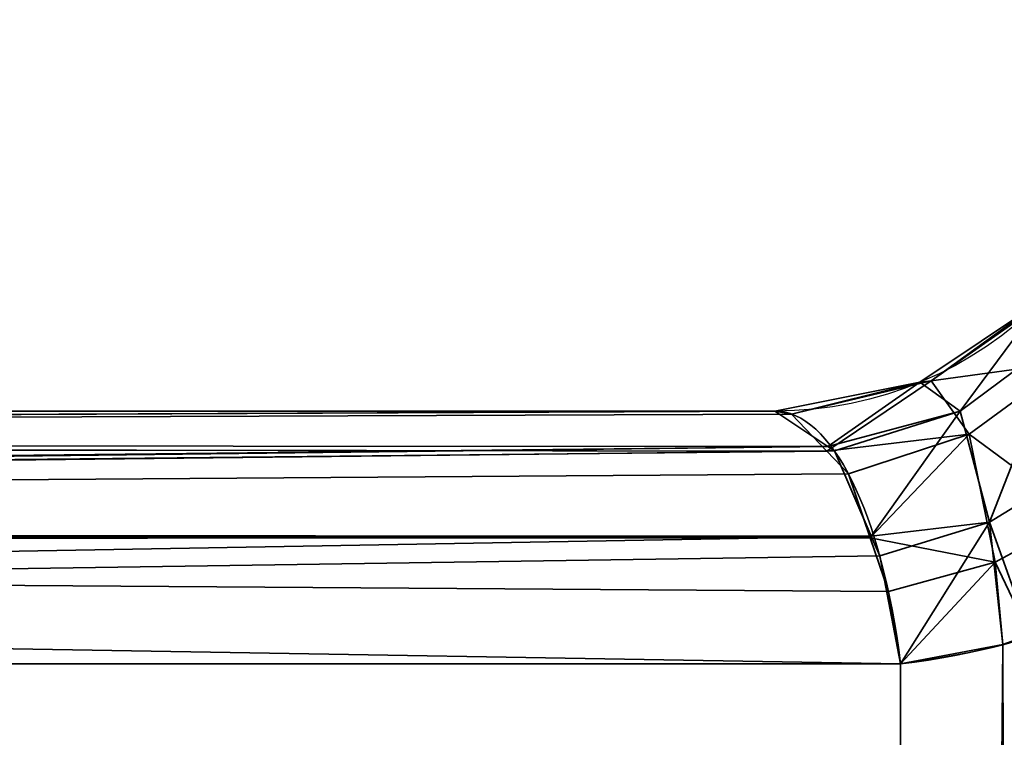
# Model space of a CAD drawing. Header units: millimetres. Extents: x -603 to 3703, y -115 to 249.
# Tile 48 of 256: x -417.3 to -415.48, y -6.96 to -5.64. Entities that reach past the tile are written whole.
import ezdxf

# ---------------------------------------------------------------- set-up
doc = ezdxf.new("R2010")
doc.units = ezdxf.units.MM
doc.layers.add('151', color=7, linetype='Continuous', true_color=0xffffff)

# ---------------------------------------------------------------- blocks, each defined once
blk = doc.blocks.new('UG_SURFACE_001')
at = {"layer": '151', "color": 252, "linetype": 'Continuous', "lineweight": 35}
for points in [[(603, -13.3, 2212.25), (603, 230.4, 2212.25), (-603, 230.4, 2212.25), (-603, -13.3, 2212.25)], [(-453, -13.3, 2062.2499), (-453, 230.4, 2062.2499), (453, 230.4, 2062.2499), (453, -13.3, 2062.2499)]]:
    blk.add_3dface(points, dxfattribs=at)
blk = doc.blocks.new('UG_SURFACE_048')
at = {"layer": '151', "color": 252, "linetype": 'Continuous', "lineweight": 35}
for points in [[(-415.3591, -6.2689, 1165.2175), (-415.3942, -6.1506, 1164.7571), (-415.6109, -6.3031, 1164.7391)], [(-415.6109, -6.3031, 1164.7391), (-415.3942, -6.1506, 1164.7571), (-415.405, -6.154, 1164.6267)], [(-415.5577, -6.3593, 1007.4644), (-415.6321, -6.3057, 1007.8733), (-415.405, -6.154, 1007.8733)], [(-415.405, -6.154, 1164.6267), (-415.405, -6.154, 1007.8733), (-415.6321, -6.3057, 1007.8733), (-415.6321, -6.3057, 1164.6267)], [(-415.405, -6.154, 1164.6267), (-415.6321, -6.3057, 1164.6267), (-415.6109, -6.3031, 1164.7391)], [(-415.405, -6.154, 1007.8733), (-415.3676, -6.2178, 1007.3985), (-415.5577, -6.3593, 1007.4644)], [(-415.503, -6.5648, 1007.1387), (-415.5577, -6.3593, 1007.4644), (-415.3676, -6.2178, 1007.3985)], [(-415.3676, -6.2178, 1007.3985), (-415.3407, -6.4648, 1007.0195), (-415.503, -6.5648, 1007.1387)], [(-415.6109, -6.3031, 1164.7391), (-415.5406, -6.4018, 1165.1353), (-415.3591, -6.2689, 1165.2175)], [(-415.3357, -6.5536, 1165.555), (-415.3591, -6.2689, 1165.2175), (-415.5406, -6.4018, 1165.1353)], [(-415.8023, -6.4243, 1007.5399), (-415.9, -6.359, 1007.8733), (-415.6321, -6.3057, 1007.8733)], [(-415.6321, -6.3057, 1164.6267), (-415.6321, -6.3057, 1007.8733), (-415.9, -6.359, 1007.8733), (-415.9, -6.359, 1164.6267)], [(-415.6321, -6.3057, 1164.6267), (-415.9, -6.359, 1164.6267), (-415.8691, -6.3645, 1164.7319)], [(-415.6109, -6.3031, 1164.7391), (-415.8691, -6.3645, 1164.7319), (-415.8038, -6.4333, 1164.955)], [(-415.8691, -6.3645, 1164.7319), (-415.6109, -6.3031, 1164.7391), (-415.6321, -6.3057, 1164.6267)], [(-415.5406, -6.4018, 1165.1353), (-415.6109, -6.3031, 1164.7391), (-415.8038, -6.4333, 1164.955)], [(-415.6321, -6.3057, 1007.8733), (-415.5577, -6.3593, 1007.4644), (-415.8023, -6.4243, 1007.5399)], [(-428.9985, -6.4172, 1012.4993), (-428.9934, -6.4142, 1012.5129), (-415.9, -6.359, 1007.8733)], [(-415.9, -6.359, 1007.8733), (-415.8023, -6.4243, 1007.5399), (-428.9985, -6.4172, 1012.4993)], [(-428.9934, -6.4142, 1159.9871), (-415.8691, -6.3645, 1164.7319), (-415.9, -6.359, 1164.6267)], [(-415.9, -6.359, 1164.6267), (-428.9001, -6.359, 1159.739), (-428.9934, -6.4142, 1159.9871)], [(-428.9934, -6.4142, 1012.5129), (-428.9001, -6.359, 1012.761), (-415.9, -6.359, 1007.8733)], [(-428.9934, -6.4142, 1159.9871), (-415.8038, -6.4333, 1164.955), (-415.8691, -6.3645, 1164.7319)], [(-415.9, -6.359, 1164.6267), (-415.9, -6.359, 1007.8733), (-428.9001, -6.359, 1012.761), (-428.9001, -6.359, 1159.739)], [(-415.5577, -6.3593, 1007.4644), (-415.7901, -6.4324, 1007.4985), (-415.8023, -6.4243, 1007.5399)], [(-415.722, -6.5903, 1007.2659), (-415.7901, -6.4324, 1007.4985), (-415.5577, -6.3593, 1007.4644)], [(-415.5577, -6.3593, 1007.4644), (-415.503, -6.5648, 1007.1387), (-415.722, -6.5903, 1007.2659)], [(-415.8038, -6.4333, 1164.955), (-415.7642, -6.475, 1165.0901), (-415.5406, -6.4018, 1165.1353)], [(-415.5406, -6.4018, 1165.1353), (-415.7642, -6.475, 1165.0901), (-415.7238, -6.5937, 1165.2279)], [(-415.4926, -6.6387, 1165.4253), (-415.5406, -6.4018, 1165.1353), (-415.7238, -6.5937, 1165.2279)], [(-415.5406, -6.4018, 1165.1353), (-415.4926, -6.6387, 1165.4253), (-415.3357, -6.5536, 1165.555)], [(-429.0805, -6.5822, 1012.2813), (-429.0742, -6.5697, 1012.2979), (-415.8023, -6.4243, 1007.5399)], [(-415.8023, -6.4243, 1007.5399), (-415.7901, -6.4324, 1007.4985), (-429.0805, -6.5822, 1012.2813)], [(-415.8038, -6.4333, 1164.955), (-428.9985, -6.4172, 1160.0007), (-429.0742, -6.5697, 1160.2021)], [(-429.0742, -6.5697, 1012.2979), (-428.9985, -6.4172, 1012.4993), (-415.8023, -6.4243, 1007.5399)], [(-428.9934, -6.4142, 1159.9871), (-428.9985, -6.4172, 1160.0007), (-415.8038, -6.4333, 1164.955)], [(-415.7901, -6.4324, 1007.4985), (-415.722, -6.5903, 1007.2659), (-429.0805, -6.5822, 1012.2813)], [(-429.0742, -6.5697, 1160.2021), (-415.7642, -6.475, 1165.0901), (-415.8038, -6.4333, 1164.955)], [(-429.0742, -6.5697, 1160.2021), (-415.7238, -6.5937, 1165.2279), (-415.7642, -6.475, 1165.0901)], [(-415.503, -6.5648, 1007.1387), (-415.3407, -6.4648, 1007.0195), (-415.4285, -6.7728, 1006.9374)], [(-415.4285, -6.7728, 1165.5626), (-415.3357, -6.5536, 1165.555), (-415.4926, -6.6387, 1165.4253)], [(-429.0742, -6.5697, 1160.2021), (-429.0805, -6.5822, 1160.2187), (-415.7238, -6.5937, 1165.2279)], [(-415.503, -6.5648, 1007.1387), (-415.7063, -6.6266, 1007.2124), (-415.722, -6.5903, 1007.2659)], [(-415.6676, -6.8266, 1007.0806), (-415.7063, -6.6266, 1007.2124), (-415.503, -6.5648, 1007.1387)], [(-415.503, -6.5648, 1007.1387), (-415.4783, -6.7909, 1006.9854), (-415.6676, -6.8266, 1007.0806)], [(-415.4285, -6.7728, 1006.9374), (-415.4783, -6.7909, 1006.9854), (-415.503, -6.5648, 1007.1387)], [(-415.7238, -6.5937, 1165.2279), (-429.0805, -6.5822, 1160.2187), (-429.0842, -6.5995, 1160.2285)], [(-429.0842, -6.5995, 1012.2715), (-429.0805, -6.5822, 1012.2813), (-415.722, -6.5903, 1007.2659)], [(-429.1325, -6.8266, 1012.143), (-429.0842, -6.5995, 1012.2715), (-415.722, -6.5903, 1007.2659)], [(-415.722, -6.5903, 1007.2659), (-415.7063, -6.6266, 1007.2124), (-429.1325, -6.8266, 1012.143)], [(-429.0842, -6.5995, 1160.2285), (-429.1325, -6.8266, 1160.357), (-415.6676, -6.8266, 1165.4195)], [(-429.0842, -6.5995, 1160.2285), (-415.6901, -6.6927, 1165.3429), (-415.7238, -6.5937, 1165.2279)], [(-429.0842, -6.5995, 1160.2285), (-415.6676, -6.8266, 1165.4195), (-415.6901, -6.6927, 1165.3429)], [(-415.7238, -6.5937, 1165.2279), (-415.6901, -6.6927, 1165.3429), (-415.4926, -6.6387, 1165.4253)], [(-415.7063, -6.6266, 1007.2124), (-415.6676, -6.8266, 1007.0806), (-429.1325, -6.8266, 1012.143)], [(-415.4926, -6.6387, 1165.4253), (-415.6901, -6.6927, 1165.3429), (-415.6676, -6.8266, 1165.4195)], [(-415.6676, -6.8266, 1165.4195), (-415.4783, -6.7909, 1165.5146), (-415.4926, -6.6387, 1165.4253)], [(-415.4926, -6.6387, 1165.4253), (-415.4783, -6.7909, 1165.5146), (-415.4285, -6.7728, 1165.5626)], [(-415.4235, -26.2004, 1172.8617), (-415.4285, -6.7728, 1165.5626), (-415.4783, -6.7909, 1165.5146)], [(-415.4783, -6.7909, 1006.9854), (-415.4285, -6.7728, 1006.9374), (-415.4235, -26.2004, 999.6383)], [(-415.6676, -26.2525, 1172.7232), (-415.4235, -26.2004, 1172.8617), (-415.4783, -6.7909, 1165.5146)], [(-415.4783, -6.7909, 1165.5146), (-415.6676, -6.8266, 1165.4195), (-415.6676, -26.2525, 1172.7232)], [(-415.6676, -26.2525, 999.7768), (-415.6676, -6.8266, 1007.0806), (-415.4783, -6.7909, 1006.9854)], [(-415.4783, -6.7909, 1006.9854), (-415.4235, -26.2004, 999.6383), (-415.6676, -26.2525, 999.7768)], [(-419.7475, -30.3324, 1172.7232), (-415.6676, -26.2525, 1172.7232), (-415.6676, -6.8266, 1165.4195), (-429.1325, -6.8266, 1160.357)], [(-429.1325, -6.8266, 1012.143), (-415.6676, -6.8266, 1007.0806), (-415.6676, -26.2525, 999.7768), (-419.7475, -30.3324, 999.7768)]]:
    blk.add_3dface(points, dxfattribs=at)
blk = doc.blocks.new('UG_SURFACE_064')
at = {"layer": '151', "color": 252, "linetype": 'Continuous', "lineweight": 35}
for points in [[(-415.3591, -6.2689, 1165.2175), (-415.3942, -6.1506, 1164.7571), (-415.6109, -6.3031, 1164.7391)], [(-415.6109, -6.3031, 1164.7391), (-415.3942, -6.1506, 1164.7571), (-415.405, -6.154, 1164.6267)], [(-415.5577, -6.3593, 1007.4644), (-415.6321, -6.3057, 1007.8733), (-415.405, -6.154, 1007.8733)], [(-415.405, -6.154, 1164.6267), (-415.405, -6.154, 1007.8733), (-415.6321, -6.3057, 1007.8733), (-415.6321, -6.3057, 1164.6267)], [(-415.405, -6.154, 1164.6267), (-415.6321, -6.3057, 1164.6267), (-415.6109, -6.3031, 1164.7391)], [(-415.405, -6.154, 1007.8733), (-415.3676, -6.2178, 1007.3985), (-415.5577, -6.3593, 1007.4644)], [(-415.503, -6.5648, 1007.1387), (-415.5577, -6.3593, 1007.4644), (-415.3676, -6.2178, 1007.3985)], [(-415.3676, -6.2178, 1007.3985), (-415.3407, -6.4648, 1007.0195), (-415.503, -6.5648, 1007.1387)], [(-415.6109, -6.3031, 1164.7391), (-415.5406, -6.4018, 1165.1353), (-415.3591, -6.2689, 1165.2175)], [(-415.3357, -6.5536, 1165.555), (-415.3591, -6.2689, 1165.2175), (-415.5406, -6.4018, 1165.1353)], [(-415.8023, -6.4243, 1007.5399), (-415.9, -6.359, 1007.8733), (-415.6321, -6.3057, 1007.8733)], [(-415.6321, -6.3057, 1164.6267), (-415.6321, -6.3057, 1007.8733), (-415.9, -6.359, 1007.8733), (-415.9, -6.359, 1164.6267)], [(-415.6321, -6.3057, 1164.6267), (-415.9, -6.359, 1164.6267), (-415.8691, -6.3645, 1164.7319)], [(-415.6109, -6.3031, 1164.7391), (-415.8691, -6.3645, 1164.7319), (-415.8038, -6.4333, 1164.955)], [(-415.8691, -6.3645, 1164.7319), (-415.6109, -6.3031, 1164.7391), (-415.6321, -6.3057, 1164.6267)], [(-415.5406, -6.4018, 1165.1353), (-415.6109, -6.3031, 1164.7391), (-415.8038, -6.4333, 1164.955)], [(-415.6321, -6.3057, 1007.8733), (-415.5577, -6.3593, 1007.4644), (-415.8023, -6.4243, 1007.5399)], [(-428.9985, -6.4172, 1012.4993), (-428.9934, -6.4142, 1012.5129), (-415.9, -6.359, 1007.8733)], [(-415.9, -6.359, 1007.8733), (-415.8023, -6.4243, 1007.5399), (-428.9985, -6.4172, 1012.4993)], [(-428.9934, -6.4142, 1159.9871), (-415.8691, -6.3645, 1164.7319), (-415.9, -6.359, 1164.6267)], [(-415.9, -6.359, 1164.6267), (-428.9001, -6.359, 1159.739), (-428.9934, -6.4142, 1159.9871)], [(-428.9934, -6.4142, 1012.5129), (-428.9001, -6.359, 1012.761), (-415.9, -6.359, 1007.8733)], [(-428.9934, -6.4142, 1159.9871), (-415.8038, -6.4333, 1164.955), (-415.8691, -6.3645, 1164.7319)], [(-415.9, -6.359, 1164.6267), (-415.9, -6.359, 1007.8733), (-428.9001, -6.359, 1012.761), (-428.9001, -6.359, 1159.739)], [(-415.5577, -6.3593, 1007.4644), (-415.7901, -6.4324, 1007.4985), (-415.8023, -6.4243, 1007.5399)], [(-415.722, -6.5903, 1007.2659), (-415.7901, -6.4324, 1007.4985), (-415.5577, -6.3593, 1007.4644)], [(-415.5577, -6.3593, 1007.4644), (-415.503, -6.5648, 1007.1387), (-415.722, -6.5903, 1007.2659)], [(-415.8038, -6.4333, 1164.955), (-415.7642, -6.475, 1165.0901), (-415.5406, -6.4018, 1165.1353)], [(-415.5406, -6.4018, 1165.1353), (-415.7642, -6.475, 1165.0901), (-415.7238, -6.5937, 1165.2279)], [(-415.4926, -6.6387, 1165.4253), (-415.5406, -6.4018, 1165.1353), (-415.7238, -6.5937, 1165.2279)], [(-415.5406, -6.4018, 1165.1353), (-415.4926, -6.6387, 1165.4253), (-415.3357, -6.5536, 1165.555)], [(-429.0805, -6.5822, 1012.2813), (-429.0742, -6.5697, 1012.2979), (-415.8023, -6.4243, 1007.5399)], [(-415.8023, -6.4243, 1007.5399), (-415.7901, -6.4324, 1007.4985), (-429.0805, -6.5822, 1012.2813)], [(-415.8038, -6.4333, 1164.955), (-428.9985, -6.4172, 1160.0007), (-429.0742, -6.5697, 1160.2021)], [(-429.0742, -6.5697, 1012.2979), (-428.9985, -6.4172, 1012.4993), (-415.8023, -6.4243, 1007.5399)], [(-428.9934, -6.4142, 1159.9871), (-428.9985, -6.4172, 1160.0007), (-415.8038, -6.4333, 1164.955)], [(-415.7901, -6.4324, 1007.4985), (-415.722, -6.5903, 1007.2659), (-429.0805, -6.5822, 1012.2813)], [(-429.0742, -6.5697, 1160.2021), (-415.7642, -6.475, 1165.0901), (-415.8038, -6.4333, 1164.955)], [(-429.0742, -6.5697, 1160.2021), (-415.7238, -6.5937, 1165.2279), (-415.7642, -6.475, 1165.0901)], [(-415.503, -6.5648, 1007.1387), (-415.3407, -6.4648, 1007.0195), (-415.4285, -6.7728, 1006.9374)], [(-415.4285, -6.7728, 1165.5626), (-415.3357, -6.5536, 1165.555), (-415.4926, -6.6387, 1165.4253)], [(-429.0742, -6.5697, 1160.2021), (-429.0805, -6.5822, 1160.2187), (-415.7238, -6.5937, 1165.2279)], [(-415.503, -6.5648, 1007.1387), (-415.7063, -6.6266, 1007.2124), (-415.722, -6.5903, 1007.2659)], [(-415.6676, -6.8266, 1007.0806), (-415.7063, -6.6266, 1007.2124), (-415.503, -6.5648, 1007.1387)], [(-415.503, -6.5648, 1007.1387), (-415.4783, -6.7909, 1006.9854), (-415.6676, -6.8266, 1007.0806)], [(-415.4285, -6.7728, 1006.9374), (-415.4783, -6.7909, 1006.9854), (-415.503, -6.5648, 1007.1387)], [(-415.7238, -6.5937, 1165.2279), (-429.0805, -6.5822, 1160.2187), (-429.0842, -6.5995, 1160.2285)], [(-429.0842, -6.5995, 1012.2715), (-429.0805, -6.5822, 1012.2813), (-415.722, -6.5903, 1007.2659)], [(-429.1325, -6.8266, 1012.143), (-429.0842, -6.5995, 1012.2715), (-415.722, -6.5903, 1007.2659)], [(-415.722, -6.5903, 1007.2659), (-415.7063, -6.6266, 1007.2124), (-429.1325, -6.8266, 1012.143)], [(-429.0842, -6.5995, 1160.2285), (-429.1325, -6.8266, 1160.357), (-415.6676, -6.8266, 1165.4195)], [(-429.0842, -6.5995, 1160.2285), (-415.6901, -6.6927, 1165.3429), (-415.7238, -6.5937, 1165.2279)], [(-429.0842, -6.5995, 1160.2285), (-415.6676, -6.8266, 1165.4195), (-415.6901, -6.6927, 1165.3429)], [(-415.7238, -6.5937, 1165.2279), (-415.6901, -6.6927, 1165.3429), (-415.4926, -6.6387, 1165.4253)], [(-415.7063, -6.6266, 1007.2124), (-415.6676, -6.8266, 1007.0806), (-429.1325, -6.8266, 1012.143)], [(-415.4926, -6.6387, 1165.4253), (-415.6901, -6.6927, 1165.3429), (-415.6676, -6.8266, 1165.4195)], [(-415.6676, -6.8266, 1165.4195), (-415.4783, -6.7909, 1165.5146), (-415.4926, -6.6387, 1165.4253)], [(-415.4926, -6.6387, 1165.4253), (-415.4783, -6.7909, 1165.5146), (-415.4285, -6.7728, 1165.5626)], [(-415.4235, -26.2004, 1172.8617), (-415.4285, -6.7728, 1165.5626), (-415.4783, -6.7909, 1165.5146)], [(-415.4783, -6.7909, 1006.9854), (-415.4285, -6.7728, 1006.9374), (-415.4235, -26.2004, 999.6383)], [(-415.6676, -26.2525, 1172.7232), (-415.4235, -26.2004, 1172.8617), (-415.4783, -6.7909, 1165.5146)], [(-415.4783, -6.7909, 1165.5146), (-415.6676, -6.8266, 1165.4195), (-415.6676, -26.2525, 1172.7232)], [(-415.6676, -26.2525, 999.7768), (-415.6676, -6.8266, 1007.0806), (-415.4783, -6.7909, 1006.9854)], [(-415.4783, -6.7909, 1006.9854), (-415.4235, -26.2004, 999.6383), (-415.6676, -26.2525, 999.7768)], [(-439.1734, -16.8675, 1012.143), (-429.1325, -6.8266, 1012.143), (-415.6676, -6.8266, 1007.0806), (-415.6676, -26.2525, 999.7768)], [(-419.7475, -30.3324, 1172.7232), (-415.6676, -26.2525, 1172.7232), (-415.6676, -6.8266, 1165.4195), (-429.1325, -6.8266, 1160.357)]]:
    blk.add_3dface(points, dxfattribs=at)

msp = doc.modelspace()

# ---------------------------------------------------------------- linework, layer by layer
at = {"layer": '151', "color": 252, "linetype": 'Continuous', "lineweight": -3, "true_color": 0x939598}
for p, q in [((-428.9001, -6.359, 1159.739), (-415.9, -6.359, 1164.6267)), ((-428.9001, -6.359, 1012.761), (-415.9, -6.359, 1007.8733)), ((-428.9001, -6.359, 1012.761), (-415.9, -6.359, 1007.8733)), ((-428.9001, -6.359, 1159.739), (-415.9, -6.359, 1164.6267)), ((-415.9, -6.359, 1164.6267), (-415.9, -6.359, 1007.8733)), ((-415.9, -6.359, 1164.6267), (-415.9, -6.359, 1007.8733)), ((-429.1325, -6.8266, 1160.357), (-415.6676, -6.8266, 1165.4195)), ((-429.1325, -6.8266, 1012.143), (-415.6676, -6.8266, 1007.0805)), ((-429.1325, -6.8266, 1012.143), (-415.6676, -6.8266, 1007.0805)), ((-429.1325, -6.8266, 1160.357), (-415.6676, -6.8266, 1165.4195)), ((-415.6676, -6.8266, 1007.0805), (-415.6676, -26.2525, 999.7769)), ((-415.6676, -26.2525, 1172.7231), (-415.6676, -6.8266, 1165.4195)), ((-415.6676, -6.8266, 1007.0805), (-415.6676, -26.2525, 999.7769)), ((-415.6676, -26.2525, 1172.7231), (-415.6676, -6.8266, 1165.4195))]:
    msp.add_line(p, q, dxfattribs=at)
at = {"layer": '151', "color": 252, "linetype": 'Continuous', "lineweight": -3, "true_color": 0x939598, "extrusion": (0, 0, -1)}
for centre in [(415.9, -5.659, -1164.6267), (415.9, -5.659, -1007.8733), (415.9, -5.659, -1007.8733), (415.9, -5.659, -1164.6267)]:
    msp.add_arc(centre, 0.7, 180, 270, dxfattribs=at)
at = {"layer": '151', "color": 252, "linetype": 'Continuous', "lineweight": -3, "true_color": 0x939598, "extrusion": (0, 0.936029, -0.351924)}
msp.add_arc((415.9, 1089.1239, -416.5286), 0.7, 180, 250.6118, dxfattribs=at)
msp.add_arc((415.9, 1089.1239, -416.5286), 0.7, 180, 250.6118, dxfattribs=at)
at = {"layer": '151', "color": 252, "linetype": 'Continuous', "lineweight": -3, "true_color": 0x939598, "extrusion": (-1.39179e-14, 0.936029, 0.351924)}
msp.add_arc((415.9, 944.3984, 348.0256), 0.7, 109.3882, 180, dxfattribs=at)
msp.add_arc((415.9, 944.3984, 348.0256), 0.7, 109.3882, 180, dxfattribs=at)
at = {"layer": '151', "color": 252, "linetype": 'Continuous', "lineweight": -3, "true_color": 0x939598, "extrusion": (-0.959627, 9.55028e-16, 0.281275)}
msp.add_ellipse((-415.9, -7.059, 1164.6267), major_axis=(0.2463, 0, 0.8405), ratio=0.799251, start_param=0.338388, end_param=1.570796, dxfattribs=at)
msp.add_ellipse((-415.9, -7.059, 1164.6267), major_axis=(0.2463, 0, 0.8405), ratio=0.799251, start_param=0.338388, end_param=1.570796, dxfattribs=at)
at = {"layer": '151', "color": 252, "linetype": 'Continuous', "lineweight": -3, "true_color": 0x939598, "extrusion": (-0.959627, 1.10913e-15, -0.281275)}
msp.add_ellipse((-415.9, -7.059, 1007.8733), major_axis=(0.2463, 0, -0.8405), ratio=0.799251, start_param=4.712389, end_param=5.944798, dxfattribs=at)
msp.add_ellipse((-415.9, -7.059, 1007.8733), major_axis=(0.2463, 0, -0.8405), ratio=0.799251, start_param=4.712389, end_param=5.944798, dxfattribs=at)

# ---------------------------------------------------------------- block references
at = {"layer": '151', "color": 252, "linetype": 'Continuous', "lineweight": -3, "true_color": 0x939598}
for name in ['UG_SURFACE_001', 'UG_SURFACE_048', 'UG_SURFACE_064']:
    msp.add_blockref(name, (0, 0), dxfattribs=at)

doc.saveas('drawing.dxf')
